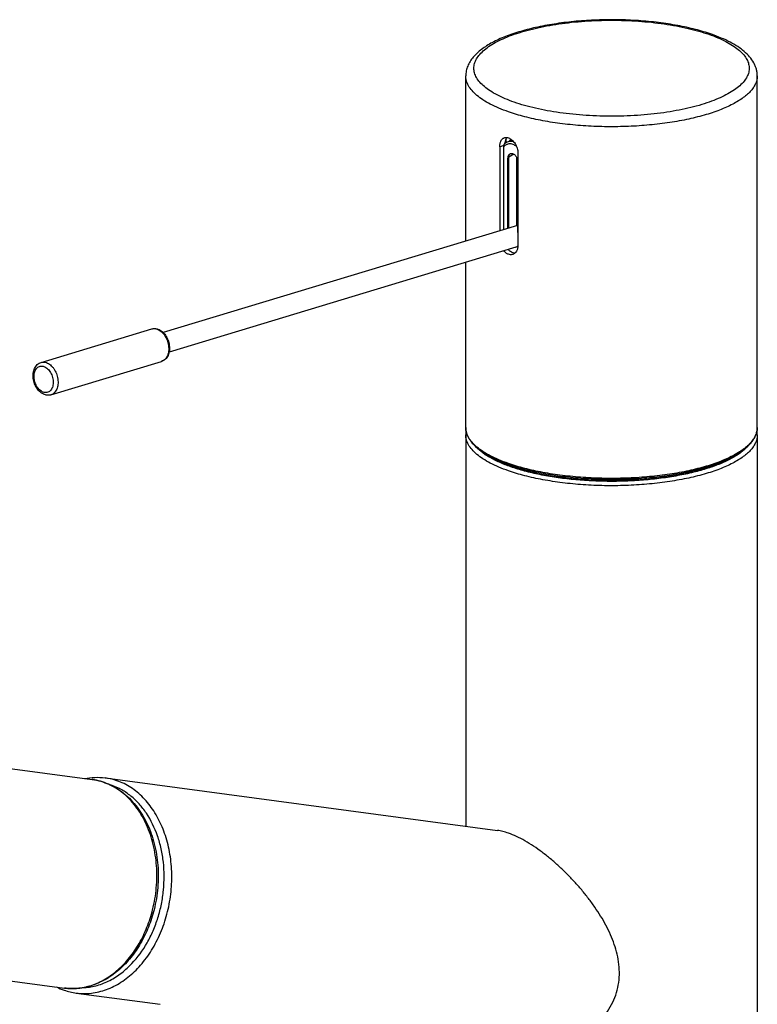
# Model space of a CAD drawing. Header units: millimetres. Extents: x 144 to 417, y 85 to 376.
# Tile 3 of 11: x 188 to 242, y 152 to 225. Entities that reach past the tile are written whole.
import ezdxf

# ---------------------------------------------------------------- set-up
doc = ezdxf.new("R2010")
doc.units = ezdxf.units.MM
doc.header["$LTSCALE"] = 32.67
doc.layers.get('0').update_dxf_attribs({"linetype": 'CONTINUOUS'})

msp = doc.modelspace()

# ---------------------------------------------------------------- linework, layer by layer
at = {"color": 7, "linetype": 'Continuous'}
for p, q in [((220.463, 208.58), (220.463, 220.749)), ((241.963, 194.833), (241.963, 220.749)), ((222.969, 215.532), (222.969, 209.338)), ((223.258, 209.425), (223.258, 215.514)), ((223.326, 215.732), (223.326, 215.732)), ((223.384, 216.016), (223.434, 216.033)), ((223.397, 216.046), (223.434, 216.033)), ((223.434, 215.817), (223.434, 216.033)), ((223.897, 216), (223.583, 215.89)), ((224.313, 215.064), (224.313, 208.268)), ((223.576, 209.521), (223.576, 214.678)), ((223.632, 209.538), (223.632, 214.733)), ((224.23, 209.719), (224.23, 214.697)), ((224.244, 214.658), (224.244, 209.723)), ((224.283, 214.431), (224.283, 209.246)), ((224.283, 209.735), (198.155, 201.837)), ((224.163, 208.132), (198.589, 200.401)), ((220.463, 194.833), (220.463, 207.013)), ((189.15, 199.637), (197.312, 202.104)), ((189.873, 197.244), (198.035, 199.711)), ((220.463, 194.294), (220.463, 165.458)), ((241.963, 194.294), (241.963, 95.411)), ((166.353, 172.45), (192.921, 168.893)), ((193.868, 169.018), (222.808, 165.144)), ((163.443, 157.201), (190.865, 153.53)), ((191.745, 153.16), (197.94, 152.33))]:
    msp.add_line(p, q, dxfattribs=at)
at = {"color": 9, "linetype": 'Continuous'}
for p, q in [((222.969, 215.532), (223.276, 215.639)), ((224.018, 214.977), (223.633, 214.77))]:
    msp.add_line(p, q, dxfattribs=at)
at = {"color": 7, "linetype": 'Continuous'}
msp.add_lwpolyline([(223.632, 214.733), (223.632, 214.741), (223.632, 214.757), (223.633, 214.773), (223.634, 214.788), (223.636, 214.803), (223.637, 214.818), (223.64, 214.832), (223.642, 214.845), (223.645, 214.858), (223.648, 214.871), (223.651, 214.883), (223.655, 214.895), (223.659, 214.906), (223.663, 214.917), (223.667, 214.927), (223.671, 214.936), (223.675, 214.946), (223.68, 214.954), (223.685, 214.962), (223.69, 214.97), (223.695, 214.977), (223.7, 214.984), (223.705, 214.99), (223.71, 214.995), (223.715, 215), (223.72, 215.004), (223.725, 215.008), (223.73, 215.011), (223.735, 215.014), (223.737, 215.015)], dxfattribs=at)
for centre, radius, start, end in [((222, 194.294), 1.538, 169.66261, 179.99067), ((240.415, 194.293), 1.547, 0.04153, 10.3143), ((192.408, 157.882), 4.772, 243.64117, 250.77193), ((192.359, 157.737), 4.618, 250.75261, 262.35639)]:
    msp.add_arc(centre, radius, start, end, dxfattribs=at)
at = {"color": 9, "linetype": 'Continuous'}
for centre, radius, start, end in [((192.355, 164.663), 4.268, 81.12456, 82.37468), ((192.355, 164.661), 4.27, 80.08753, 81.12452), ((193.277, 164.617), 4.44, 70.74975, 82.35465), ((192.969, 164.415), 4.282, 70.78157, 72.79349), ((190.734, 160.176), 7.038, 315.97824, 316.4406)]:
    msp.add_arc(centre, radius, start, end, dxfattribs=at)
at = {"color": 7, "linetype": 'Continuous'}
for start_param, end_param in [(-1.291391, -1.213268), (-3.168943, -2.820159)]:
    msp.add_ellipse((223.929, 208.844), major_axis=(-0.247, 0.709), ratio=0.662529, start_param=start_param, end_param=end_param, dxfattribs=at)
for points, knots in [([(238.587, 223.817), (238.198, 223.953), (237.373, 224.197), (236.066, 224.481), (234.659, 224.695), (233.18, 224.834), (231.66, 224.897), (230.13, 224.88), (228.623, 224.786), (227.171, 224.615), (225.802, 224.372), (224.732, 224.106), (223.94, 223.857), (223.397, 223.659), (222.892, 223.446), (222.429, 223.217), (222.007, 222.974), (221.629, 222.714), (221.297, 222.438), (221.012, 222.142), (220.777, 221.824), (220.6, 221.484), (220.488, 221.123), (220.463, 220.873), (220.463, 220.749)], [0, 0, 0, 0, 0.062386, 0.130177, 0.202381, 0.277785, 0.355038, 0.432713, 0.509368, 0.583599, 0.654106, 0.719756, 0.75048, 0.77969, 0.807336, 0.833405, 0.857927, 0.880982, 0.902713, 0.923328, 0.943091, 0.962294, 0.981202, 1, 1, 1, 1]), ([(241.963, 220.749), (241.963, 220.833), (241.951, 221.001), (241.899, 221.25), (241.815, 221.491), (241.663, 221.803), (241.4, 222.169), (240.994, 222.564), (240.505, 222.924), (239.936, 223.254), (239.291, 223.556), (238.829, 223.733), (238.587, 223.817)], [0, 0, 0, 0, 0.052077, 0.104276, 0.156772, 0.209822, 0.318809, 0.434323, 0.558901, 0.694248, 0.841227, 1, 1, 1, 1]), ([(222.969, 215.532), (222.969, 215.609), (222.979, 215.722), (223.017, 215.863), (223.055, 215.955), (223.103, 216.035), (223.162, 216.102), (223.229, 216.154), (223.279, 216.178), (223.305, 216.187)], [0, 0, 0, 0, 0.294907, 0.430618, 0.557726, 0.676608, 0.788463, 0.895343, 1, 1, 1, 1]), ([(223.258, 215.514), (223.258, 215.524), (223.259, 215.566), (223.266, 215.608), (223.276, 215.639)], [0, 0, 0, 0, 0.243716, 1, 1, 1, 1]), ([(223.276, 215.639), (223.277, 215.644), (223.285, 215.666), (223.295, 215.687), (223.304, 215.702)], [0, 0, 0, 0, 0.251119, 1, 1, 1, 1]), ([(223.304, 215.702), (223.306, 215.705), (223.312, 215.715), (223.32, 215.725), (223.326, 215.732)], [0, 0, 0, 0, 0.254443, 1, 1, 1, 1]), ([(223.305, 216.187), (223.328, 216.195), (223.377, 216.207), (223.481, 216.212), (223.56, 216.196), (223.611, 216.178)], [0, 0, 0, 0, 0.235959, 0.47886, 1, 1, 1, 1]), ([(223.499, 216.205), (223.473, 216.177), (223.414, 216.096), (223.35, 215.935), (223.331, 215.803), (223.326, 215.732)], [0, 0, 0, 0, 0.220546, 0.587144, 1, 1, 1, 1]), ([(223.583, 215.89), (223.535, 215.874), (223.443, 215.83), (223.363, 215.767), (223.326, 215.732)], [0, 0, 0, 0, 0.496662, 1, 1, 1, 1]), ([(223.611, 216.178), (223.657, 216.162), (223.75, 216.117), (223.878, 216.023), (223.999, 215.901), (224.105, 215.757), (224.194, 215.596), (224.282, 215.368), (224.313, 215.184), (224.313, 215.064)], [0, 0, 0, 0, 0.105254, 0.220078, 0.343245, 0.472658, 0.60576, 0.739842, 1, 1, 1, 1]), ([(223.576, 214.678), (223.576, 214.715), (223.582, 214.787), (223.613, 214.885), (223.664, 214.965), (223.712, 215.002), (223.737, 215.015)], [0, 0, 0, 0, 0.286645, 0.548087, 0.783714, 1, 1, 1, 1]), ([(223.737, 215.015), (223.75, 215.022), (223.778, 215.033), (223.838, 215.043), (223.921, 215.032), (224.016, 214.985), (224.104, 214.908), (224.179, 214.807), (224.237, 214.689), (224.274, 214.562), (224.283, 214.475), (224.283, 214.431)], [0, 0, 0, 0, 0.048047, 0.096441, 0.197847, 0.310537, 0.436138, 0.572695, 0.715902, 0.86024, 1, 1, 1, 1]), ([(224.313, 208.268), (224.313, 208.191), (224.297, 208.041), (224.22, 207.839), (224.115, 207.706), (224.014, 207.633), (223.958, 207.607), (223.93, 207.597)], [0, 0, 0, 0, 0.283611, 0.543235, 0.779315, 0.890969, 1, 1, 1, 1]), ([(223.611, 207.602), (223.546, 207.624), (223.417, 207.697), (223.314, 207.801), (223.266, 207.86)], [0, 0, 0, 0, 0.474169, 1, 1, 1, 1]), ([(224.079, 207.683), (224.037, 207.685), (223.948, 207.701), (223.82, 207.757), (223.696, 207.844), (223.622, 207.917), (223.586, 207.957)], [0, 0, 0, 0, 0.222168, 0.461848, 0.721359, 1, 1, 1, 1]), ([(223.93, 207.597), (223.905, 207.589), (223.854, 207.575), (223.745, 207.568), (223.663, 207.583), (223.611, 207.602)], [0, 0, 0, 0, 0.243999, 0.490026, 1, 1, 1, 1]), ([(197.312, 202.104), (197.348, 202.115), (197.423, 202.131), (197.538, 202.136), (197.653, 202.123), (197.728, 202.102), (197.765, 202.089)], [0, 0, 0, 0, 0.246498, 0.494368, 0.745044, 1, 1, 1, 1]), ([(197.765, 202.089), (197.819, 202.07), (197.926, 202.021), (198.072, 201.919), (198.206, 201.79), (198.366, 201.586), (198.52, 201.288), (198.602, 200.961), (198.621, 200.695), (198.607, 200.443), (198.544, 200.203), (198.428, 199.998), (198.318, 199.87), (198.187, 199.771), (198.087, 199.727), (198.035, 199.711)], [0, 0, 0, 0, 0.058018, 0.118308, 0.181081, 0.246226, 0.3815, 0.518756, 0.586149, 0.651683, 0.775265, 0.833662, 0.890167, 0.945395, 1, 1, 1, 1]), ([(189.405, 197.259), (189.35, 197.278), (189.243, 197.328), (189.096, 197.431), (188.961, 197.56), (188.801, 197.763), (188.649, 198.06), (188.552, 198.447), (188.549, 198.777), (188.598, 199.025), (188.661, 199.195), (188.748, 199.347), (188.86, 199.476), (188.995, 199.577), (189.097, 199.621), (189.15, 199.637)], [0, 0, 0, 0, 0.058523, 0.11899, 0.181651, 0.246456, 0.380621, 0.516582, 0.648227, 0.711209, 0.771986, 0.830765, 0.887995, 0.94423, 1, 1, 1, 1]), ([(189.873, 197.244), (189.836, 197.233), (189.758, 197.216), (189.639, 197.211), (189.52, 197.225), (189.443, 197.246), (189.405, 197.259)], [0, 0, 0, 0, 0.247334, 0.495681, 0.746156, 1, 1, 1, 1]), ([(220.463, 194.833), (220.463, 194.768), (220.472, 194.636), (220.513, 194.44), (220.582, 194.247), (220.712, 193.987), (220.945, 193.669), (221.314, 193.316), (221.775, 192.98), (222.324, 192.665), (222.955, 192.37), (223.41, 192.197), (223.649, 192.114)], [0, 0, 0, 0, 0.044279, 0.089165, 0.135242, 0.183054, 0.285625, 0.40005, 0.528174, 0.67087, 0.828281, 1, 1, 1, 1]), ([(223.649, 192.114), (224.042, 191.977), (224.878, 191.729), (226.204, 191.44), (227.637, 191.221), (229.146, 191.077), (230.7, 191.012), (232.264, 191.025), (233.806, 191.118), (235.293, 191.288), (236.692, 191.532), (237.786, 191.798), (238.592, 192.046), (239.143, 192.243), (239.652, 192.453), (240.116, 192.677), (240.533, 192.912), (240.901, 193.158), (241.218, 193.415), (241.483, 193.682), (241.693, 193.958), (241.847, 194.243), (241.941, 194.535), (241.963, 194.735), (241.963, 194.833)], [0, 0, 0, 0, 0.063103, 0.132071, 0.205764, 0.282869, 0.361959, 0.441543, 0.520115, 0.5962, 0.668404, 0.735467, 0.766736, 0.796341, 0.824194, 0.850233, 0.874424, 0.896775, 0.917339, 0.936229, 0.953633, 0.969818, 0.985135, 1, 1, 1, 1]), ([(222.381, 192.646), (222.608, 192.515), (223.109, 192.266), (223.629, 192.063), (223.908, 191.966)], [0, 0, 0, 0, 0.470353, 1, 1, 1, 1]), ([(223.908, 191.966), (224.195, 191.866), (224.799, 191.68), (225.75, 191.447), (226.773, 191.253), (227.853, 191.1), (228.976, 190.99), (230.127, 190.925), (231.293, 190.905), (232.458, 190.931), (233.607, 191.003), (234.725, 191.119), (235.797, 191.277), (236.811, 191.477), (237.752, 191.715), (238.608, 191.987), (239.369, 192.29), (239.832, 192.523), (240.043, 192.646)], [0, 0, 0, 0, 0.055251, 0.114823, 0.178111, 0.24444, 0.313082, 0.383267, 0.454203, 0.525083, 0.595102, 0.663469, 0.729421, 0.792234, 0.851244, 0.905855, 0.955568, 1, 1, 1, 1]), ([(192.347, 168.97), (192.598, 169.019), (193.106, 169.077), (193.617, 169.052), (193.868, 169.018)], [0, 0, 0, 0, 0.502405, 1, 1, 1, 1]), ([(192.921, 168.893), (193.133, 168.864), (193.553, 168.777), (194.162, 168.556), (194.742, 168.248), (195.287, 167.859), (195.789, 167.394), (196.244, 166.858), (196.646, 166.259), (197.115, 165.374), (197.546, 164.145), (197.801, 162.564), (197.793, 160.925), (197.612, 159.836), (197.478, 159.302)], [0, 0, 0, 0, 0.053831, 0.108052, 0.163033, 0.2191, 0.276524, 0.335501, 0.396149, 0.458503, 0.587937, 0.722781, 0.860985, 1, 1, 1, 1]), ([(223.611, 164.944), (223.474, 164.992), (223.21, 165.073), (222.938, 165.126), (222.808, 165.144)], [0, 0, 0, 0, 0.524383, 1, 1, 1, 1]), ([(224.51, 148.773), (224.724, 148.745), (225.162, 148.715), (225.83, 148.75), (226.512, 148.862), (227.196, 149.049), (227.875, 149.309), (228.539, 149.64), (229.177, 150.04), (229.779, 150.508), (230.332, 151.041), (230.821, 151.639), (231.228, 152.295), (231.536, 153.003), (231.731, 153.746), (231.808, 154.508), (231.774, 155.271), (231.641, 156.021), (231.426, 156.755), (231.143, 157.468), (230.802, 158.163), (230.414, 158.839), (229.983, 159.497), (229.515, 160.138), (229.013, 160.762), (228.481, 161.368), (227.92, 161.952), (227.335, 162.513), (226.728, 163.044), (226.106, 163.538), (225.474, 163.986), (224.844, 164.378), (224.227, 164.702), (223.813, 164.874), (223.611, 164.944)], [0, 0, 0, 0, 0.026718, 0.054342, 0.082854, 0.112186, 0.142239, 0.172897, 0.204039, 0.235541, 0.267285, 0.299155, 0.331039, 0.362843, 0.394504, 0.426019, 0.457442, 0.488863, 0.520379, 0.552072, 0.584006, 0.61622, 0.648736, 0.681557, 0.714665, 0.748016, 0.781532, 0.815087, 0.848494, 0.881476, 0.913648, 0.944512, 0.973486, 1, 1, 1, 1]), ([(197.478, 159.302), (197.369, 158.866), (197.095, 158.017), (196.522, 156.831), (195.805, 155.777), (194.964, 154.887), (194.167, 154.3), (193.494, 153.944), (192.979, 153.737), (192.455, 153.59), (191.924, 153.504), (191.392, 153.48), (191.039, 153.506), (190.865, 153.53)], [0, 0, 0, 0, 0.140821, 0.278362, 0.41125, 0.538619, 0.660255, 0.719133, 0.776839, 0.833551, 0.889483, 0.944878, 1, 1, 1, 1])]:
    msp.add_open_spline(points, degree=3, knots=knots, dxfattribs=at)
at = {"color": 9, "linetype": 'Continuous'}
for points, knots in [([(224.035, 218.809), (223.81, 218.888), (223.382, 219.051), (222.788, 219.328), (222.273, 219.623), (221.844, 219.936), (221.502, 220.262), (221.288, 220.552), (221.17, 220.788), (221.108, 220.961), (221.071, 221.136), (221.058, 221.311), (221.071, 221.486), (221.108, 221.661), (221.17, 221.834), (221.288, 222.07), (221.502, 222.36), (221.844, 222.687), (222.273, 222.999), (222.788, 223.294), (223.382, 223.571), (224.051, 223.826), (224.788, 224.058), (225.587, 224.263), (226.44, 224.44), (227.338, 224.587), (228.274, 224.704), (229.568, 224.816), (231.213, 224.871), (232.857, 224.816), (234.151, 224.704), (235.087, 224.587), (235.985, 224.44), (236.838, 224.263), (237.637, 224.058), (238.146, 223.898), (238.39, 223.813)], [0, 0, 0, 0, 0.031478, 0.060274, 0.086292, 0.109528, 0.130104, 0.14832, 0.156714, 0.164744, 0.172519, 0.180162, 0.187806, 0.195581, 0.20361, 0.212005, 0.230221, 0.250797, 0.274033, 0.300051, 0.328847, 0.360324, 0.394319, 0.430614, 0.468948, 0.509031, 0.550541, 0.59314, 0.680162, 0.767185, 0.809784, 0.851294, 0.891376, 0.929711, 0.966005, 1, 1, 1, 1]), ([(238.39, 223.813), (238.611, 223.736), (239.032, 223.575), (239.617, 223.304), (240.126, 223.015), (240.553, 222.709), (240.896, 222.39), (241.15, 222.058), (241.288, 221.767), (241.346, 221.534), (241.365, 221.362), (241.361, 221.191), (241.332, 221.019), (241.279, 220.848), (241.175, 220.617), (240.981, 220.33), (240.665, 220.007), (240.262, 219.697), (239.777, 219.403), (239.214, 219.126), (238.808, 218.962), (238.593, 218.882)], [0, 0, 0, 0, 0.088153, 0.168946, 0.242112, 0.307629, 0.365798, 0.417382, 0.46376, 0.485673, 0.50713, 0.528481, 0.550081, 0.572272, 0.595366, 0.64522, 0.70132, 0.764594, 0.835468, 0.914004, 1, 1, 1, 1]), ([(223.611, 218.099), (223.372, 218.182), (222.919, 218.355), (222.29, 218.648), (221.745, 218.961), (221.29, 219.292), (220.928, 219.638), (220.701, 219.945), (220.576, 220.195), (220.511, 220.378), (220.471, 220.563), (220.463, 220.687), (220.463, 220.749)], [0, 0, 0, 0, 0.174718, 0.334552, 0.478967, 0.607939, 0.722148, 0.823256, 0.86985, 0.914419, 0.957573, 1, 1, 1, 1]), ([(241.963, 220.749), (241.963, 220.656), (241.942, 220.468), (241.852, 220.189), (241.703, 219.916), (241.498, 219.648), (241.238, 219.387), (240.924, 219.134), (240.558, 218.89), (240.142, 218.656), (239.678, 218.434), (239.168, 218.224), (238.616, 218.027), (237.807, 217.779), (236.709, 217.513), (235.303, 217.269), (233.809, 217.099), (232.26, 217.006), (230.688, 216.993), (229.128, 217.059), (227.612, 217.204), (226.173, 217.424), (224.843, 217.714), (224.005, 217.962), (223.611, 218.099)], [0, 0, 0, 0, 0.014021, 0.028575, 0.044126, 0.061042, 0.07958, 0.099907, 0.122117, 0.146243, 0.172276, 0.200173, 0.229859, 0.261239, 0.328592, 0.401146, 0.477615, 0.556586, 0.63657, 0.716047, 0.793511, 0.867521, 0.93674, 1, 1, 1, 1]), ([(238.593, 218.882), (238.352, 218.793), (237.845, 218.625), (237.048, 218.409), (236.192, 218.221), (235.287, 218.064), (234.342, 217.939), (233.03, 217.816), (231.357, 217.75), (229.682, 217.8), (228.361, 217.91), (227.406, 218.025), (226.488, 218.173), (225.618, 218.352), (224.803, 218.56), (224.284, 218.723), (224.035, 218.809)], [0, 0, 0, 0, 0.052236, 0.108248, 0.167631, 0.229921, 0.294606, 0.361143, 0.497436, 0.634074, 0.701037, 0.766313, 0.829346, 0.889614, 0.94664, 1, 1, 1, 1]), ([(224.214, 215.54), (224.174, 215.572), (224.091, 215.631), (223.959, 215.696), (223.826, 215.735), (223.695, 215.746), (223.568, 215.729), (223.45, 215.684), (223.344, 215.611), (223.285, 215.548), (223.258, 215.514)], [0, 0, 0, 0, 0.144815, 0.280722, 0.40827, 0.52897, 0.645283, 0.76037, 0.877607, 1, 1, 1, 1]), ([(224.001, 215.891), (223.932, 215.912), (223.824, 215.93), (223.682, 215.918), (223.615, 215.901), (223.583, 215.89)], [0, 0, 0, 0, 0.513463, 0.758631, 1, 1, 1, 1]), ([(223.819, 216.064), (223.786, 216.044), (223.721, 215.997), (223.664, 215.94), (223.638, 215.909)], [0, 0, 0, 0, 0.491629, 1, 1, 1, 1]), ([(223.576, 214.678), (223.584, 214.681), (223.599, 214.689), (223.617, 214.702), (223.629, 214.717), (223.632, 214.728), (223.632, 214.733)], [0, 0, 0, 0, 0.326953, 0.596754, 0.814946, 1, 1, 1, 1]), ([(197.312, 202.104), (197.343, 202.114), (197.406, 202.127), (197.54, 202.133), (197.64, 202.112), (197.705, 202.089)], [0, 0, 0, 0, 0.241649, 0.48698, 1, 1, 1, 1]), ([(197.705, 202.089), (197.81, 202.053), (197.962, 201.96), (198.133, 201.795), (198.295, 201.587), (198.453, 201.282), (198.54, 200.946), (198.562, 200.674), (198.551, 200.419), (198.494, 200.179), (198.386, 199.978), (198.287, 199.856), (198.17, 199.765), (198.081, 199.725), (198.035, 199.711)], [0, 0, 0, 0, 0.114794, 0.178186, 0.24498, 0.385435, 0.528667, 0.598735, 0.666368, 0.79109, 0.847845, 0.900975, 0.951271, 1, 1, 1, 1]), ([(189.15, 199.637), (189.181, 199.646), (189.244, 199.66), (189.377, 199.665), (189.478, 199.645), (189.542, 199.622)], [0, 0, 0, 0, 0.241649, 0.48698, 1, 1, 1, 1]), ([(189.542, 199.622), (189.648, 199.586), (189.799, 199.493), (189.97, 199.327), (190.133, 199.12), (190.291, 198.814), (190.378, 198.479), (190.4, 198.207), (190.389, 197.952), (190.332, 197.712), (190.224, 197.51), (190.125, 197.389), (190.007, 197.297), (189.919, 197.258), (189.873, 197.244)], [0, 0, 0, 0, 0.114794, 0.178186, 0.24498, 0.385435, 0.528667, 0.598735, 0.666368, 0.79109, 0.847845, 0.900975, 0.951271, 1, 1, 1, 1]), ([(189.31, 197.442), (189.211, 197.476), (189.069, 197.57), (188.916, 197.738), (188.813, 197.893), (188.729, 198.066), (188.649, 198.311), (188.617, 198.566), (188.641, 198.81), (188.685, 198.974), (188.754, 199.117), (188.846, 199.232), (188.958, 199.315), (189.087, 199.361), (189.224, 199.368), (189.315, 199.348), (189.36, 199.332)], [0, 0, 0, 0, 0.119317, 0.186102, 0.25657, 0.329524, 0.403518, 0.548168, 0.616369, 0.680316, 0.739572, 0.794397, 0.845868, 0.895831, 0.946527, 1, 1, 1, 1]), ([(189.36, 199.332), (189.459, 199.298), (189.601, 199.204), (189.754, 199.037), (189.857, 198.882), (189.941, 198.708), (190.021, 198.463), (190.053, 198.208), (190.029, 197.964), (189.985, 197.8), (189.916, 197.657), (189.824, 197.542), (189.712, 197.459), (189.583, 197.413), (189.446, 197.406), (189.355, 197.426), (189.31, 197.442)], [0, 0, 0, 0, 0.119317, 0.186102, 0.25657, 0.329524, 0.403518, 0.548168, 0.616369, 0.680316, 0.739572, 0.794397, 0.845868, 0.895831, 0.946527, 1, 1, 1, 1]), ([(223.611, 192.183), (223.372, 192.267), (222.919, 192.439), (222.29, 192.732), (221.745, 193.045), (221.29, 193.376), (220.928, 193.722), (220.701, 194.029), (220.576, 194.279), (220.511, 194.463), (220.471, 194.647), (220.463, 194.772), (220.463, 194.833)], [0, 0, 0, 0, 0.174718, 0.334552, 0.478967, 0.607939, 0.722148, 0.823256, 0.86985, 0.914419, 0.957573, 1, 1, 1, 1]), ([(241.963, 194.833), (241.963, 194.741), (241.942, 194.552), (241.852, 194.273), (241.703, 194), (241.498, 193.732), (241.238, 193.471), (240.924, 193.218), (240.558, 192.974), (240.142, 192.741), (239.678, 192.518), (239.168, 192.308), (238.616, 192.111), (237.807, 191.863), (236.709, 191.597), (235.303, 191.353), (233.809, 191.183), (232.26, 191.09), (230.688, 191.077), (229.128, 191.143), (227.612, 191.288), (226.173, 191.508), (224.843, 191.798), (224.005, 192.046), (223.611, 192.183)], [0, 0, 0, 0, 0.014021, 0.028575, 0.044126, 0.061042, 0.07958, 0.099907, 0.122117, 0.146243, 0.172276, 0.200173, 0.229859, 0.261239, 0.328592, 0.401146, 0.477615, 0.556586, 0.63657, 0.716047, 0.793511, 0.867521, 0.93674, 1, 1, 1, 1]), ([(223.611, 191.644), (223.372, 191.728), (222.919, 191.9), (222.29, 192.193), (221.745, 192.507), (221.29, 192.837), (220.928, 193.183), (220.701, 193.49), (220.576, 193.74), (220.511, 193.924), (220.471, 194.108), (220.463, 194.233), (220.463, 194.294)], [0, 0, 0, 0, 0.174718, 0.334552, 0.478967, 0.607939, 0.722148, 0.823257, 0.86985, 0.914419, 0.957573, 1, 1, 1, 1]), ([(241.963, 194.294), (241.963, 194.202), (241.942, 194.013), (241.852, 193.734), (241.703, 193.461), (241.498, 193.193), (241.238, 192.932), (240.924, 192.679), (240.558, 192.435), (240.142, 192.202), (239.678, 191.979), (239.168, 191.769), (238.616, 191.572), (237.807, 191.324), (236.709, 191.058), (235.303, 190.814), (233.809, 190.644), (232.26, 190.551), (230.688, 190.538), (229.128, 190.604), (227.612, 190.749), (226.173, 190.969), (224.843, 191.259), (224.005, 191.507), (223.611, 191.644)], [0, 0, 0, 0, 0.014021, 0.028575, 0.044126, 0.061042, 0.07958, 0.099907, 0.122117, 0.146243, 0.172276, 0.200173, 0.229859, 0.261239, 0.328592, 0.401146, 0.477615, 0.556586, 0.63657, 0.716047, 0.793511, 0.867521, 0.93674, 1, 1, 1, 1]), ([(223.788, 191.94), (223.501, 192.04), (223.088, 192.201), (222.568, 192.447), (222.222, 192.634), (221.908, 192.827), (221.629, 193.028), (221.385, 193.234), (221.241, 193.38), (221.176, 193.453)], [0, 0, 0, 0, 0.298708, 0.436113, 0.565273, 0.686115, 0.798688, 0.903189, 1, 1, 1, 1]), ([(241.249, 193.453), (241.18, 193.375), (241.027, 193.22), (240.766, 193.004), (240.466, 192.793), (240.128, 192.59), (239.753, 192.395), (239.19, 192.139), (238.404, 191.848), (237.369, 191.551), (236.233, 191.302), (235.014, 191.106), (233.734, 190.965), (232.411, 190.882), (231.07, 190.859), (229.73, 190.895), (228.415, 190.99), (227.146, 191.143), (225.944, 191.351), (224.827, 191.61), (224.122, 191.824), (223.788, 191.94)], [0, 0, 0, 0, 0.017241, 0.035929, 0.056138, 0.077901, 0.101223, 0.126084, 0.180238, 0.239881, 0.304321, 0.372728, 0.444166, 0.517624, 0.592046, 0.666354, 0.73947, 0.810346, 0.877985, 0.941471, 1, 1, 1, 1]), ([(223.859, 191.965), (223.667, 192.032), (223.301, 192.169), (222.783, 192.398), (222.32, 192.641), (222.037, 192.819), (221.906, 192.91)], [0, 0, 0, 0, 0.27947, 0.53969, 0.779964, 1, 1, 1, 1]), ([(240.518, 192.91), (240.322, 192.773), (239.883, 192.511), (239.147, 192.172), (238.301, 191.864), (237.357, 191.593), (236.328, 191.362), (235.228, 191.175), (234.072, 191.034), (232.876, 190.941), (231.657, 190.898), (230.432, 190.905), (229.218, 190.962), (228.031, 191.068), (226.889, 191.222), (225.807, 191.421), (224.8, 191.664), (224.162, 191.859), (223.859, 191.965)], [0, 0, 0, 0, 0.041944, 0.089398, 0.142131, 0.199718, 0.261596, 0.327091, 0.395451, 0.465863, 0.537473, 0.609404, 0.680772, 0.750704, 0.818357, 0.882931, 0.943694, 1, 1, 1, 1]), ([(191.745, 153.16), (191.928, 153.135), (192.3, 153.109), (192.861, 153.14), (193.421, 153.241), (193.975, 153.411), (194.519, 153.648), (195.233, 154.055), (196.073, 154.727), (196.951, 155.739), (197.685, 156.934), (198.25, 158.27), (198.628, 159.702), (198.776, 160.937), (198.792, 161.929), (198.738, 162.902), (198.546, 164.081), (198.115, 165.404), (197.5, 166.58), (196.84, 167.416), (196.242, 167.968), (195.768, 168.316), (195.269, 168.601), (194.919, 168.748), (194.741, 168.809)], [0, 0, 0, 0, 0.026315, 0.052815, 0.079675, 0.107051, 0.135074, 0.163843, 0.223783, 0.287108, 0.353516, 0.422346, 0.492682, 0.563465, 0.5987, 0.633636, 0.702065, 0.767924, 0.83061, 0.889902, 0.918375, 0.946136, 0.973298, 1, 1, 1, 1]), ([(197.373, 159.301), (197.506, 159.83), (197.686, 160.907), (197.703, 162.529), (197.504, 163.848), (197.216, 164.844), (196.857, 165.762), (196.383, 166.602), (195.8, 167.325), (195.324, 167.791), (194.81, 168.184), (194.263, 168.499), (193.688, 168.732), (193.29, 168.832), (193.09, 168.867)], [0, 0, 0, 0, 0.140403, 0.280003, 0.416108, 0.482183, 0.546597, 0.669725, 0.728511, 0.785475, 0.840795, 0.894741, 0.947669, 1, 1, 1, 1]), ([(195.835, 155.326), (196.272, 155.786), (196.847, 156.58), (197.429, 157.754), (197.782, 158.712), (198.037, 159.714), (198.19, 160.742), (198.238, 161.778), (198.18, 162.802), (198.017, 163.795), (197.67, 165.029), (197.127, 166.159), (196.398, 167.104), (195.787, 167.689), (195.114, 168.151), (194.627, 168.373), (194.379, 168.459)], [0, 0, 0, 0, 0.125166, 0.190826, 0.257921, 0.325941, 0.394331, 0.462516, 0.529931, 0.596051, 0.660419, 0.782345, 0.839852, 0.89506, 0.948276, 1, 1, 1, 1]), ([(190.865, 153.53), (191.033, 153.507), (191.375, 153.482), (191.89, 153.506), (192.405, 153.591), (192.916, 153.735), (193.419, 153.939), (194.081, 154.292), (194.867, 154.876), (195.701, 155.764), (196.416, 156.819), (196.989, 158.01), (197.263, 158.863), (197.373, 159.301)], [0, 0, 0, 0, 0.053825, 0.107992, 0.162825, 0.218619, 0.275622, 0.334031, 0.455437, 0.583438, 0.717655, 0.857028, 1, 1, 1, 1]), ([(192.234, 153.557), (192.392, 153.562), (192.709, 153.591), (193.181, 153.686), (193.648, 153.832), (194.267, 154.096), (195.014, 154.555), (195.544, 155.025), (195.795, 155.285)], [0, 0, 0, 0, 0.116734, 0.235015, 0.355372, 0.47825, 0.732605, 1, 1, 1, 1])]:
    msp.add_open_spline(points, degree=3, knots=knots, dxfattribs=at)

doc.saveas('drawing.dxf')
